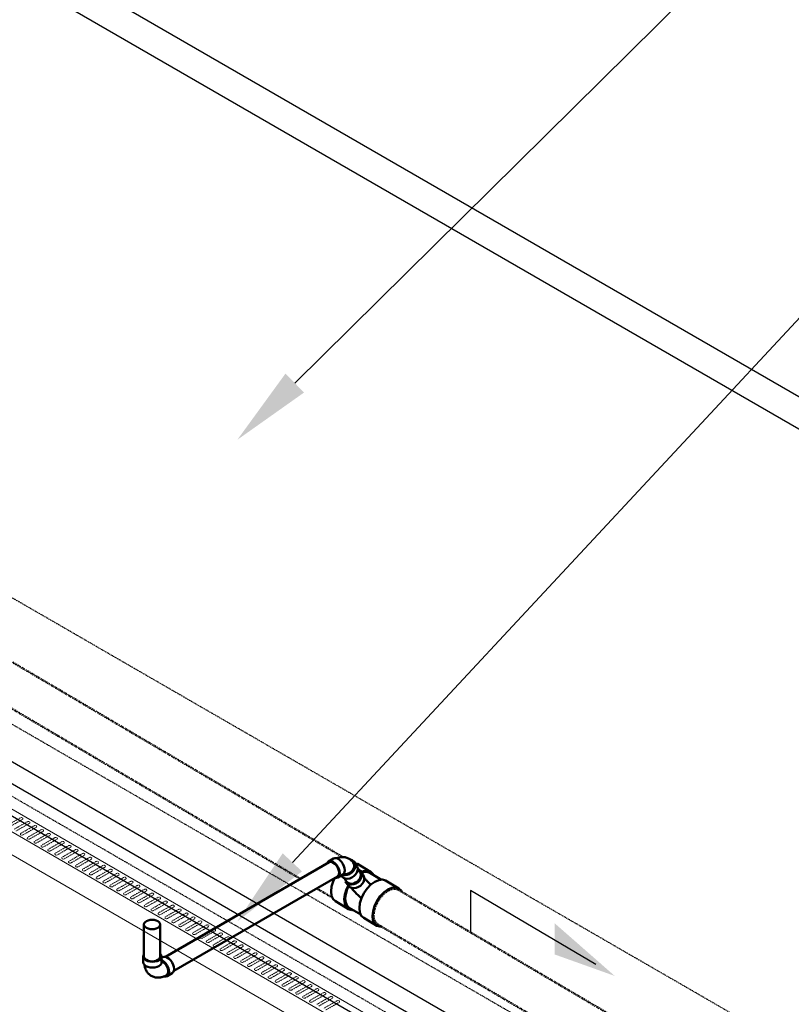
# Model space of a CAD drawing. Header units: inches. Extents: x -17970 to 20481, y 167 to 1796.
# Tile 14 of 35: x 901 to 1067, y 1232 to 1443. Entities that reach past the tile are written whole.
import ezdxf
from ezdxf import colors
from ezdxf.entities.mleader import LeaderData, LeaderLine
from ezdxf.math import Vec2, Vec3

# ---------------------------------------------------------------- set-up
doc = ezdxf.new("R2010")
doc.units = ezdxf.units.IN
doc.header["$LTSCALE"] = 0.4
doc.header["$MEASUREMENT"] = 0
for name, pattern in [('Dash - 1_16_', [0.1875, 0.125, -0.0625]), ('Dot 1_32_', [0.03125, 0, -0.03125]), ('HIDDEN2', [0.1875, 0.125, -0.0625])]:
    doc.linetypes.add(name, pattern=pattern)
for name, color, linetype in [('G-ANNO-TTLB', 7, 'Continuous'), ('P-PIPE', 3, 'Continuous'), ('S-ANNO-DIMS', 1, 'Continuous')]:
    doc.layers.add(name, color=color, linetype=linetype)
doc.layers.add('M-DETL-LIGHT', color=1, linetype='Continuous', lineweight=0)
doc.layers.add('M-SECT-PATT', color=9, linetype='Continuous', lineweight=18, true_color=0x808080)
doc.styles.add('Annotative', font='romans.shx', dxfattribs={"width": 0.8, "height": 0.125})

# ---------------------------------------------------------------- blocks, each defined once
blk = doc.blocks.new('Tee Reducing Sanitary - PVC - Sch 40 - DWV - Standard-V6-DRAINAGE ISOMETRIC')
at = {"layer": 'P-PIPE', "color": 90, "lineweight": 50}
for p, q in [((1123.2, 467.12), (1120.38, 465.46)), ((1120.53, 465.21), (1118.06, 463.75)), ((1122.49, 465.53), (1121.96, 464.78)), ((1117.15, 463.55), (1114.33, 461.89)), ((1125.21, 462.53), (1125.74, 463.27)), ((1122.47, 456.27), (1124.94, 457.73)), ((1125.09, 457.47), (1127.9, 459.13)), ((1119.04, 453.91), (1121.85, 455.57))]:
    blk.add_line(p, q, dxfattribs=at)
for points in [[(1122.33, 465.39, 0), (1121.86, 465.59, 0), (1121.07, 465.67, 0), (1120.4, 465.47, 0), (1119.88, 464.99, 0), (1119.8, 464.79, 0)], [(1122.98, 465.94, 0), (1122.89, 465.91, 0), (1122.57, 465.64, 0), (1122.35, 465.29, 0), (1122.26, 464.88, 0), (1122.29, 464.44, 0), (1122.44, 464, 0), (1122.71, 463.58, 0)], [(1123.21, 467.12, 0), (1123.38, 467.18, 0)], [(1117.16, 463.56, 0), (1117.83, 463.77, 0), (1118.62, 463.68, 0), (1119.47, 463.32, 0), (1120.32, 462.71, 0), (1121.11, 461.87, 0)], [(1121.74, 464.12, 0), (1121.68, 464.05, 0), (1121.58, 463.94, 0), (1121.47, 463.81, 0), (1121.35, 463.69, 0), (1121.23, 463.56, 0), (1121.11, 463.43, 0), (1120.98, 463.3, 0), (1120.84, 463.17, 0), (1120.7, 463.03, 0), (1120.56, 462.9, 0), (1120.41, 462.76, 0), (1120.27, 462.63, 0)], [(1120.55, 465.21, 0), (1121.18, 465.41, 0), (1121.91, 465.33, 0), (1122.2, 465.21, 0)], [(1122.19, 462.83, 0), (1121.92, 463.25, 0), (1121.77, 463.69, 0), (1121.74, 464.13, 0), (1121.83, 464.54, 0), (1121.96, 464.78, 0)], [(1122.71, 463.58, 0), (1123.07, 463.22, 0), (1123.51, 462.94, 0), (1123.98, 462.76, 0), (1124.47, 462.69, 0), (1124.93, 462.74, 0), (1125.33, 462.9, 0), (1125.65, 463.17, 0), (1125.75, 463.33, 0)], [(1128.02, 464.09, 0), (1128.37, 463.37, 0), (1128.71, 462.27, 0), (1128.83, 461.23, 0), (1128.73, 460.32, 0), (1128.41, 459.6, 0), (1127.9, 459.13, 0)], [(1118.3, 460.22, 0), (1117.5, 461.05, 0), (1116.65, 461.67, 0), (1115.81, 462.03, 0), (1115.02, 462.11, 0), (1114.35, 461.9, 0), (1113.83, 461.42, 0), (1113.68, 461.07, 0)], [(1121.11, 461.87, 0), (1121.79, 460.88, 0), (1122.32, 459.8, 0), (1122.66, 458.71, 0), (1122.78, 457.67, 0), (1122.68, 456.76, 0), (1122.36, 456.04, 0), (1121.84, 455.56, 0)], [(1125.21, 462.53, 0), (1125.13, 462.42, 0), (1124.81, 462.15, 0), (1124.41, 461.99, 0), (1123.95, 461.94, 0), (1123.46, 462.01, 0), (1122.99, 462.19, 0), (1122.55, 462.47, 0), (1122.19, 462.83, 0)], [(1124.56, 462.04, 0), (1124.45, 461.91, 0), (1124.32, 461.76, 0), (1124.19, 461.61, 0), (1124.05, 461.46, 0), (1123.91, 461.3, 0), (1123.76, 461.14, 0), (1123.61, 460.99, 0), (1123.45, 460.83, 0), (1123.29, 460.67, 0), (1123.13, 460.51, 0), (1122.96, 460.35, 0), (1122.79, 460.19, 0), (1122.62, 460.03, 0), (1122.44, 459.87, 0), (1122.27, 459.72, 0)], [(1124.2, 457.28, 0), (1124.41, 457.26, 0), (1125.08, 457.47, 0), (1125.59, 457.95, 0), (1125.91, 458.67, 0), (1126.02, 459.58, 0), (1125.89, 460.61, 0), (1125.56, 461.71, 0), (1125.19, 462.46, 0)], [(1125.07, 462.32, 0), (1125.38, 461.7, 0), (1125.69, 460.67, 0), (1125.81, 459.7, 0), (1125.71, 458.84, 0), (1125.41, 458.17, 0), (1124.93, 457.72, 0)], [(1117.98, 453.73, 0), (1118.36, 453.7, 0), (1119.03, 453.9, 0), (1119.54, 454.38, 0), (1119.86, 455.1, 0), (1119.97, 456.01, 0), (1119.84, 457.05, 0), (1119.51, 458.15, 0), (1118.98, 459.23, 0), (1118.3, 460.22, 0)]]:
    blk.add_polyline3d(points, dxfattribs=at)
blk = doc.blocks.new('Bend - PVC - Sch 40 - DWV_USACE - Standard-1110594-DRAINAGE ISOMETRIC')
at = {"layer": 'P-PIPE', "color": 90, "lineweight": 50}
for p, q in [((1129.36, 467.66), (1128.29, 468.28)), ((1123.9, 467.54), (1123.37, 466.79)), ((1126.32, 464.85), (1127.38, 464.24)), ((1126.6, 464.51), (1126.68, 464.62))]:
    blk.add_line(p, q, dxfattribs=at)
for points in [[(1124.3, 467.91, 0), (1123.98, 467.65, 0), (1123.77, 467.3, 0), (1123.67, 466.9, 0), (1123.7, 466.46, 0), (1123.85, 466.01, 0), (1124.12, 465.59, 0), (1124.48, 465.23, 0), (1124.91, 464.95, 0), (1125.38, 464.76, 0), (1125.86, 464.69, 0), (1126.32, 464.74, 0), (1126.42, 464.77, 0)], [(1124.97, 468.22, 0), (1124.81, 468.12, 0), (1124.66, 468.01, 0), (1124.51, 467.89, 0), (1124.38, 467.76, 0), (1124.25, 467.63, 0), (1124.14, 467.49, 0), (1124.08, 467.41, 0)], [(1124.65, 468.05, 0), (1124.3, 467.91, 0)], [(1124.97, 468.22, 0), (1125.13, 468.31, 0), (1125.31, 468.39, 0), (1125.48, 468.45, 0), (1125.66, 468.5, 0), (1125.84, 468.54, 0), (1126.02, 468.57, 0), (1126.2, 468.59, 0), (1126.37, 468.59, 0), (1126.55, 468.59, 0), (1126.72, 468.57, 0), (1126.88, 468.55, 0), (1127.05, 468.52, 0), (1127.21, 468.48, 0), (1127.37, 468.44, 0), (1127.52, 468.39, 0), (1127.64, 468.34, 0)], [(1126.32, 464.85, 0), (1126.09, 465.05, 0), (1125.95, 465.36, 0), (1125.91, 465.75, 0), (1125.95, 466.2, 0), (1126.09, 466.67, 0), (1126.32, 467.13, 0), (1126.61, 467.56, 0), (1126.94, 467.91, 0), (1127.31, 468.18, 0)], [(1127.31, 468.18, 0), (1127.67, 468.33, 0), (1128, 468.36, 0), (1128.29, 468.28, 0)], [(1126.2, 464.14, 0), (1125.79, 463.98, 0), (1125.33, 463.94, 0), (1124.85, 464.01, 0), (1124.38, 464.19, 0), (1123.95, 464.48, 0), (1123.58, 464.84, 0), (1123.32, 465.26, 0), (1123.17, 465.7, 0), (1123.14, 466.14, 0), (1123.24, 466.55, 0), (1123.37, 466.79, 0)], [(1126.21, 464.94, 0), (1126.1, 464.9, 0), (1125.54, 464.92, 0), (1124.98, 465.12, 0), (1124.48, 465.47, 0), (1124.11, 465.93, 0), (1123.91, 466.45, 0), (1123.9, 466.96, 0), (1124.08, 467.41, 0), (1124.08, 467.41, 0)], [(1128.37, 467.57, 0), (1128, 467.3, 0), (1127.67, 466.94, 0), (1127.38, 466.52, 0), (1127.15, 466.06, 0), (1127.01, 465.59, 0), (1126.97, 465.14, 0), (1127.01, 464.75, 0), (1127.15, 464.44, 0), (1127.38, 464.24, 0), (1127.67, 464.15, 0), (1127.86, 464.16, 0)], [(1129.63, 467.34, 0), (1129.58, 467.46, 0), (1129.36, 467.66, 0), (1129.07, 467.75, 0), (1128.73, 467.72, 0), (1128.37, 467.57, 0)], [(1126.6, 464.51, 0), (1126.52, 464.4, 0), (1126.2, 464.14, 0)]]:
    blk.add_polyline3d(points, dxfattribs=at)
blk = doc.blocks.new('Bend - PVC - Sch 40 - DWV_USACE - Standard-V19-DRAINAGE ISOMETRIC')
at = {"layer": 'P-PIPE', "color": 90, "lineweight": 50}
for p, q in [((892.6, 266.41), (892.36, 266.55)), ((892.62, 266.7), (892.62, 265.48)), ((896.58, 265.47), (896.58, 266.7)), ((890.38, 263.12), (891.44, 262.51))]:
    blk.add_line(p, q, dxfattribs=at)
for points in [[(890.38, 263.12, 0), (890.15, 263.33, 0), (890.01, 263.64, 0), (889.97, 264.03, 0), (890.02, 264.48, 0), (890.16, 264.95, 0), (890.38, 265.41, 0), (890.67, 265.83, 0), (891.01, 266.19, 0), (891.37, 266.45, 0)], [(892.43, 265.84, 0), (892.07, 265.58, 0), (891.73, 265.22, 0), (891.44, 264.8, 0), (891.22, 264.33, 0), (891.08, 263.86, 0), (891.03, 263.42, 0), (891.08, 263.03, 0), (891.21, 262.72, 0), (891.44, 262.51, 0), (891.73, 262.42, 0), (892.06, 262.45, 0), (892.07, 262.46, 0)], [(891.55, 262.71, 0), (891.36, 262.89, 0), (891.21, 263.27, 0), (891.21, 263.77, 0), (891.36, 264.32, 0), (891.63, 264.86, 0), (892.01, 265.32, 0), (892.58, 265.73, 0)], [(891.37, 266.45, 0), (891.73, 266.61, 0), (892.07, 266.64, 0), (892.36, 266.55, 0)], [(892.6, 265.91, 0), (892.43, 265.84, 0)], [(892.83, 267.2, 0), (892.69, 267, 0), (892.62, 266.7, 0), (892.69, 266.41, 0), (892.88, 266.13, 0), (893.2, 265.9, 0), (893.61, 265.71, 0), (894.09, 265.6, 0), (894.6, 265.56, 0), (895.11, 265.6, 0), (895.59, 265.71, 0), (896, 265.89, 0)], [(896, 265.89, 0), (896.31, 266.13, 0), (896.51, 266.41, 0), (896.58, 266.7, 0), (896.51, 267, 0), (896.37, 267.19, 0)], [(896, 264.67, 0), (895.59, 264.49, 0), (895.11, 264.37, 0), (894.6, 264.34, 0), (894.08, 264.37, 0), (893.61, 264.49, 0), (893.2, 264.67, 0), (892.88, 264.91, 0), (892.68, 265.18, 0), (892.62, 265.48, 0), (892.62, 265.48, 0)], [(894.83, 262.56, 0), (895, 262.66, 0), (895.15, 262.77, 0), (895.3, 262.89, 0), (895.43, 263.02, 0), (895.56, 263.16, 0), (895.68, 263.3, 0), (895.78, 263.45, 0), (895.88, 263.6, 0), (895.96, 263.76, 0), (896.04, 263.92, 0), (896.1, 264.08, 0), (896.16, 264.24, 0), (896.21, 264.4, 0), (896.25, 264.56, 0), (896.28, 264.72, 0), (896.31, 264.89, 0), (896.31, 264.9, 0)], [(896.58, 265.47, 0), (896.51, 265.18, 0), (896.31, 264.9, 0), (896, 264.67, 0)], [(894.83, 262.56, 0), (894.66, 262.47, 0), (894.49, 262.39, 0), (894.31, 262.32, 0), (894.13, 262.27, 0), (893.95, 262.23, 0), (893.76, 262.2, 0), (893.58, 262.18, 0), (893.4, 262.18, 0), (893.22, 262.18, 0), (893.05, 262.2, 0), (892.88, 262.22, 0), (892.71, 262.25, 0), (892.55, 262.29, 0), (892.39, 262.34, 0), (892.23, 262.39, 0), (892.08, 262.45, 0), (891.93, 262.51, 0), (891.78, 262.58, 0), (891.64, 262.66, 0), (891.55, 262.71, 0)]]:
    blk.add_polyline3d(points, dxfattribs=at)
blk = doc.blocks.new('base isometric')
at = {"layer": 'S-ANNO-DIMS', "lineweight": -3}
h = blk.add_hatch(color=256, dxfattribs=at)
h.dxf.hatch_style = 1
h.paths.add_polyline_path([(1028.76, 1238.46), (1015.91, 1249.72), (1015.91, 1243.05)])
at = {"layer": 'M-DETL-LIGHT'}
for p, q in [((684.68, 1398.28), (1502.54, 926.09)), ((1498.29, 923.64), (680.44, 1395.83)), ((684.68, 1388.48), (1498.29, 918.74))]:
    blk.add_line(p, q, dxfattribs=at)
at = {"layer": 'M-DETL-LIGHT', "linetype": 'HIDDEN2'}
for p, q in [((901.46, 1272.28), (898.67, 1270.69)), ((901.92, 1271.94), (899.08, 1270.32)), ((902.93, 1271.43), (900.14, 1269.83)), ((903.4, 1271.09), (900.56, 1269.47)), ((904.41, 1270.58), (901.62, 1268.98)), ((904.87, 1270.24), (902.03, 1268.62)), ((905.88, 1269.73), (903.09, 1268.13)), ((906.35, 1269.39), (903.5, 1267.77)), ((907.35, 1268.88), (904.56, 1267.28)), ((907.82, 1268.54), (904.98, 1266.92)), ((908.83, 1268.02), (906.04, 1266.43)), ((909.29, 1267.69), (906.45, 1266.06)), ((910.3, 1267.17), (907.51, 1265.58)), ((910.77, 1266.84), (907.93, 1265.21)), ((911.78, 1266.32), (908.99, 1264.73)), ((912.24, 1265.99), (909.4, 1264.36)), ((913.25, 1265.47), (910.46, 1263.88)), ((913.72, 1265.14), (910.88, 1263.51)), ((914.73, 1264.62), (911.93, 1263.02)), ((915.19, 1264.28), (912.35, 1262.66)), ((916.2, 1263.77), (913.41, 1262.17)), ((916.67, 1263.43), (913.82, 1261.81)), ((917.67, 1262.92), (914.88, 1261.32)), ((918.14, 1262.58), (915.3, 1260.96)), ((919.15, 1262.07), (916.36, 1260.47)), ((919.61, 1261.73), (916.77, 1260.11)), ((920.62, 1261.22), (917.83, 1259.62)), ((921.09, 1260.88), (918.25, 1259.25)), ((922.1, 1260.36), (919.31, 1258.77)), ((922.56, 1260.03), (919.72, 1258.4)), ((923.57, 1259.51), (920.78, 1257.92)), ((924.04, 1259.18), (921.2, 1257.55)), ((925.04, 1258.66), (922.25, 1257.07)), ((925.51, 1258.33), (922.67, 1256.7)), ((926.52, 1257.81), (923.73, 1256.22)), ((926.99, 1257.47), (924.14, 1255.85)), ((927.99, 1256.96), (925.2, 1255.36)), ((928.46, 1256.62), (925.62, 1255)), ((929.47, 1256.11), (926.68, 1254.51)), ((929.93, 1255.77), (927.09, 1254.15)), ((930.94, 1255.26), (928.15, 1253.66)), ((931.41, 1254.92), (928.57, 1253.3)), ((932.42, 1254.41), (929.63, 1252.81)), ((932.88, 1254.07), (930.04, 1252.45)), ((933.89, 1253.56), (931.1, 1251.96)), ((934.36, 1253.22), (931.52, 1251.59)), ((935.36, 1252.7), (932.57, 1251.11)), ((935.83, 1252.37), (932.99, 1250.74)), ((936.84, 1251.85), (934.05, 1250.26)), ((937.3, 1251.52), (934.46, 1249.89)), ((938.31, 1251), (935.52, 1249.41)), ((938.78, 1250.67), (935.94, 1249.04)), ((939.79, 1250.15), (937, 1248.56)), ((940.25, 1249.81), (937.41, 1248.19)), ((941.26, 1249.3), (938.47, 1247.7)), ((941.73, 1248.96), (938.89, 1247.34)), ((942.74, 1248.45), (939.95, 1246.85)), ((943.2, 1248.11), (940.36, 1246.49)), ((944.21, 1247.6), (941.42, 1246)), ((944.68, 1247.26), (941.84, 1245.64)), ((945.68, 1246.75), (942.89, 1245.15)), ((946.15, 1246.41), (943.31, 1244.79)), ((947.16, 1245.89), (944.37, 1244.3)), ((947.62, 1245.56), (944.78, 1243.93)), ((948.63, 1245.04), (945.84, 1243.45)), ((949.1, 1244.71), (946.26, 1243.08)), ((950.11, 1244.19), (947.32, 1242.6)), ((950.57, 1243.86), (947.73, 1242.23)), ((951.58, 1243.34), (948.79, 1241.75)), ((952.05, 1243), (949.21, 1241.38)), ((953.06, 1242.49), (950.27, 1240.89)), ((953.52, 1242.15), (950.68, 1240.53)), ((954.53, 1241.64), (951.74, 1240.04)), ((955, 1241.3), (952.16, 1239.68)), ((956, 1240.79), (953.21, 1239.19)), ((956.47, 1240.45), (953.63, 1238.83)), ((957.48, 1239.94), (954.69, 1238.34)), ((957.94, 1239.6), (955.1, 1237.98)), ((958.95, 1239.09), (956.16, 1237.49)), ((959.42, 1238.75), (956.58, 1237.12)), ((960.43, 1238.23), (957.64, 1236.64)), ((960.89, 1237.9), (958.05, 1236.27)), ((961.9, 1237.38), (959.11, 1235.79)), ((962.37, 1237.05), (959.53, 1235.42)), ((963.38, 1236.53), (960.59, 1234.94)), ((963.84, 1236.2), (961, 1234.57)), ((964.85, 1235.68), (962.06, 1234.09)), ((965.32, 1235.34), (962.47, 1233.72)), ((966.32, 1234.83), (963.53, 1233.23)), ((966.79, 1234.49), (963.95, 1232.87)), ((967.8, 1233.98), (965.01, 1232.38)), ((968.26, 1233.64), (965.42, 1232.02)), ((969.27, 1233.13), (966.48, 1231.53)), ((969.74, 1232.79), (966.9, 1231.17))]:
    blk.add_line(p, q, dxfattribs=at)
at = {"layer": 'M-DETL-LIGHT', "linetype": 'HIDDEN2', "extrusion": (0, 0, -1)}
for centre, start_param, end_param in [((901.69, 1272.11), 4.095331, 7.203451), ((903.16, 1271.26), 4.095331, 7.203451), ((904.63, 1270.41), 4.095331, 7.203451), ((901.84, 1268.81), 0.920266, 4.095331), ((906.11, 1269.56), 4.095331, 7.203451), ((907.58, 1268.7), 4.095331, 7.203451), ((903.32, 1267.96), 0.920266, 4.095331), ((904.79, 1267.11), 0.920266, 4.095331), ((906.27, 1266.26), 0.920266, 4.095331), ((909.06, 1267.85), 4.095331, 7.203451), ((910.53, 1267), 4.095331, 7.203451), ((912.01, 1266.15), 4.095331, 7.203451), ((907.74, 1265.41), 0.920266, 4.095331), ((909.21, 1264.56), 0.920266, 4.095331), ((913.48, 1265.3), 4.095331, 7.203451), ((914.95, 1264.45), 4.095331, 7.203451), ((910.69, 1263.7), 0.920266, 4.095331), ((912.16, 1262.85), 0.920266, 4.095331), ((913.64, 1262), 0.920266, 4.095331), ((916.43, 1263.6), 4.095331, 7.203451), ((917.9, 1262.75), 4.095331, 7.203451), ((919.38, 1261.9), 4.095331, 7.203451), ((915.11, 1261.15), 0.920266, 4.095331), ((916.59, 1260.3), 0.920266, 4.095331), ((920.85, 1261.04), 4.095331, 7.203451), ((922.32, 1260.19), 4.095331, 7.203451), ((918.06, 1259.45), 0.920266, 4.095331), ((919.53, 1258.6), 0.920266, 4.095331), ((923.8, 1259.34), 4.095331, 7.203451), ((925.27, 1258.49), 4.095331, 7.203451), ((921.01, 1257.75), 0.920266, 4.095331), ((922.48, 1256.9), 0.920266, 4.095331), ((923.96, 1256.04), 0.920266, 4.095331), ((926.75, 1257.64), 4.095331, 7.203451), ((928.22, 1256.79), 4.095331, 7.203451), ((929.7, 1255.94), 4.095331, 7.203451), ((925.43, 1255.19), 0.920266, 4.095331), ((926.91, 1254.34), 0.920266, 4.095331), ((931.17, 1255.09), 4.095331, 7.203451), ((932.64, 1254.24), 4.095331, 7.203451), ((928.38, 1253.49), 0.920266, 4.095331), ((929.85, 1252.64), 0.920266, 4.095331), ((931.33, 1251.79), 0.920266, 4.095331), ((934.12, 1253.38), 4.095331, 7.203451), ((935.59, 1252.53), 4.095331, 7.203451), ((937.07, 1251.68), 4.095331, 7.203451), ((932.8, 1250.94), 0.920266, 4.095331), ((934.28, 1250.09), 0.920266, 4.095331), ((938.54, 1250.83), 4.095331, 7.203451), ((940.02, 1249.98), 4.095331, 7.203451), ((935.75, 1249.24), 0.920266, 4.095331), ((937.23, 1248.38), 0.920266, 4.095331), ((938.7, 1247.53), 0.920266, 4.095331), ((941.49, 1249.13), 4.095331, 7.203451), ((942.96, 1248.28), 4.095331, 7.203451), ((944.44, 1247.43), 4.095331, 7.203451), ((940.17, 1246.68), 0.920266, 4.095331), ((941.65, 1245.83), 0.920266, 4.095331), ((945.91, 1246.57), 4.095331, 7.203451), ((947.39, 1245.72), 4.095331, 7.203451), ((943.12, 1244.98), 0.920266, 4.095331), ((944.6, 1244.13), 0.920266, 4.095331), ((946.07, 1243.28), 0.920266, 4.095331), ((948.86, 1244.87), 4.095331, 7.203451), ((950.34, 1244.02), 4.095331, 7.203451), ((951.81, 1243.17), 4.095331, 7.203451), ((947.55, 1242.43), 0.920266, 4.095331), ((949.02, 1241.57), 0.920266, 4.095331), ((953.28, 1242.32), 4.095331, 7.203451), ((954.76, 1241.47), 4.095331, 7.203451), ((950.49, 1240.72), 0.920266, 4.095331), ((951.97, 1239.87), 0.920266, 4.095331), ((953.44, 1239.02), 0.920266, 4.095331), ((956.23, 1240.62), 4.095331, 7.203451), ((957.71, 1239.77), 4.095331, 7.203451), ((959.18, 1238.91), 4.095331, 7.203451), ((954.92, 1238.17), 0.920266, 4.095331), ((956.39, 1237.32), 0.920266, 4.095331), ((960.66, 1238.06), 4.095331, 7.203451), ((962.13, 1237.21), 4.095331, 7.203451), ((957.87, 1236.47), 0.920266, 4.095331), ((959.34, 1235.62), 0.920266, 4.095331), ((960.81, 1234.77), 0.920266, 4.095331), ((963.6, 1236.36), 4.095331, 7.203451), ((965.08, 1235.51), 4.095331, 7.203451), ((966.55, 1234.66), 4.095331, 7.203451), ((962.29, 1233.91), 0.920266, 4.095331), ((963.76, 1233.06), 0.920266, 4.095331), ((968.03, 1233.81), 4.095331, 7.203451), ((969.5, 1232.96), 4.095331, 7.203451)]:
    blk.add_ellipse(centre, major_axis=(0.355, 0.042), ratio=0.675017, start_param=start_param, end_param=end_param, dxfattribs=at)
at = {"layer": 'M-SECT-PATT', "lineweight": -3}
for p, q in [((1433.52, 1151.45), (683.15, 1584.67)), ((1427.35, 1148.08), (687.54, 1575.21)), ((1229.46, 1082.2), (521.15, 1491.14)), ((1261.86, 1070.42), (537.54, 1488.61)), ((1266.07, 1072.69), (687.86, 1406.53))]:
    blk.add_line(p, q, dxfattribs=at)
at = {"layer": 'M-SECT-PATT', "linetype": 'HIDDEN2', "lineweight": -3}
for p, q in [((1493.3, 949.59), (683.15, 1417.33)), ((1341.81, 1064.13), (834.24, 1357.18)), ((1305, 1042.88), (834.24, 1314.67))]:
    blk.add_line(p, q, dxfattribs=at)
at = {"layer": 'P-PIPE', "color": 90, "linetype": 'Dash - 1_16_', "lineweight": 50}
for p, q in [((899.81, 1305.58), (970.38, 1263.99)), ((961.48, 1259.22), (895.44, 1298.15)), ((968.34, 1255.18), (964.94, 1257.18)), ((982.37, 1256.92), (1134.37, 1167.34)), ((1125.32, 1162.66), (977.98, 1249.5))]:
    blk.add_line(p, q, dxfattribs=at)
at = {"layer": 'P-PIPE', "color": 90, "lineweight": 50}
for p, q in [((932.58, 1242.53), (967.62, 1262.77)), ((973.73, 1261.36), (974.11, 1260.81)), ((969.37, 1259.74), (934.38, 1239.53)), ((971.4, 1258.61), (970.93, 1259.26)), ((927.95, 1242.58), (927.95, 1249.47)), ((931.45, 1249.47), (931.45, 1242.58))]:
    blk.add_line(p, q, dxfattribs=at)
for points in [[(968.5, 1262.68, 0), (968.18, 1262.82, 0), (967.88, 1262.85, 0), (967.62, 1262.77, 0)], [(969.74, 1260.54, 0), (969.69, 1260.93, 0), (969.57, 1261.35, 0), (969.37, 1261.76, 0), (969.12, 1262.13, 0), (968.82, 1262.45, 0), (968.5, 1262.68, 0)], [(969.37, 1259.74, 0), (969.57, 1259.92, 0), (969.69, 1260.19, 0), (969.74, 1260.54, 0)], [(973.99, 1258.99, 0), (974.23, 1259.36, 0), (974.36, 1259.76, 0), (974.39, 1260.15, 0), (974.3, 1260.51, 0), (974.11, 1260.81, 0)], [(971.4, 1258.61, 0), (971.68, 1258.37, 0)], [(971.68, 1258.37, 0), (972.04, 1258.24, 0), (972.44, 1258.2, 0), (972.87, 1258.26, 0), (973.29, 1258.42, 0), (973.67, 1258.67, 0), (973.99, 1258.99, 0)], [(928.47, 1248.76, 0), (928.19, 1248.96, 0), (928.01, 1249.21, 0), (927.95, 1249.47, 0), (928.01, 1249.73, 0), (928.19, 1249.98, 0), (928.47, 1250.18, 0)], [(928.47, 1250.18, 0), (928.83, 1250.34, 0), (929.25, 1250.45, 0), (929.7, 1250.48, 0), (930.16, 1250.45, 0), (930.58, 1250.34, 0), (930.94, 1250.18, 0)], [(930.94, 1250.18, 0), (931.22, 1249.98, 0), (931.39, 1249.73, 0), (931.45, 1249.47, 0), (931.39, 1249.21, 0), (931.22, 1248.96, 0), (930.94, 1248.76, 0)], [(930.94, 1248.76, 0), (930.58, 1248.59, 0), (930.16, 1248.49, 0), (929.7, 1248.46, 0), (929.25, 1248.49, 0), (928.83, 1248.59, 0), (928.47, 1248.76, 0)], [(927.95, 1242.58, 0), (928.01, 1242.32, 0), (928.19, 1242.08, 0), (928.47, 1241.87, 0)], [(928.47, 1241.87, 0), (928.83, 1241.71, 0), (929.25, 1241.61, 0), (929.7, 1241.57, 0), (930.16, 1241.61, 0), (930.58, 1241.71, 0), (930.94, 1241.87, 0)], [(928.47, 1241.87, 0), (928.83, 1241.71, 0), (929.25, 1241.61, 0), (929.7, 1241.57, 0), (930.16, 1241.61, 0), (930.58, 1241.71, 0), (930.94, 1241.87, 0)], [(930.94, 1241.87, 0), (931.22, 1242.08, 0), (931.39, 1242.32, 0), (931.45, 1242.58, 0)]]:
    blk.add_polyline3d(points, dxfattribs=at)
at = {"layer": 'P-PIPE', "color": 90, "linetype": 'Dot 1_32_', "lineweight": 50}
for points in [[(980.21, 1256.71, 0), (979.42, 1256.13, 0), (978.68, 1255.36, 0), (978.04, 1254.44, 0), (977.55, 1253.43, 0), (977.24, 1252.41, 0), (977.13, 1251.44, 0)], [(982.36, 1256.92, 0), (982.35, 1256.93, 0), (981.73, 1257.12, 0), (981, 1257.04, 0), (980.21, 1256.71, 0)], [(977.13, 1251.44, 0), (977.22, 1250.6, 0), (977.52, 1249.93, 0), (977.99, 1249.49, 0)]]:
    blk.add_polyline3d(points, dxfattribs=at)
at = {"layer": 'S-ANNO-DIMS', "lineweight": -3}
blk.add_lwpolyline([(1024.69, 1240.93), (997.89, 1256.72), (997.89, 1247.77)], dxfattribs=at)
at = {"layer": 'P-PIPE', "color": 90, "lineweight": 50, "xscale": -1}
for name, p in [('Bend - PVC - Sch 40 - DWV_USACE - Standard-1110594-DRAINAGE ISOMETRIC', (2096.86, 795.3)), ('Tee Reducing Sanitary - PVC - Sch 40 - DWV - Standard-V6-DRAINAGE ISOMETRIC', (2096.86, 795.3)), ('Bend - PVC - Sch 40 - DWV_USACE - Standard-V19-DRAINAGE ISOMETRIC', (1824.36, 975.91))]:
    blk.add_blockref(name, p, dxfattribs=at)
at = {"layer": 'S-ANNO-DIMS', "lineweight": -3}
ml = blk.add_multileader_mtext('Standard', dxfattribs=at)
ml.set_content('PRE-CAST CONCRETE ROOF PANELS NOT SHOWN', color=2, style='Annotative')
ml.set_leader_properties()
ml.build(insert=Vec2(0, 0))
ml.multileader.update_dxf_attribs({"dogleg_length": 0.36, "arrow_head_size": 17.28, "scale": 96})
ctx = ml.context
ctx.base_point, ctx.scale, ctx.char_height, ctx.arrow_head_size, ctx.landing_gap_size, ctx.plane_origin = Vec3(1240.96, 1608.28), 96, 12, 17.28, 8.64, Vec3(1155.32, 1618.32)
notes = []
notes.append((ctx, [(0, (1, 1, 0), (1206.4, 1608.28), (1, 0), 34.56, [(0, [(947.95, 1353.19)], 0, [])])]))
ctx.mtext.insert, ctx.mtext.width, ctx.mtext.defined_height, ctx.mtext.flow_direction = Vec3(1249.6, 1614.28), 192.2715, 45.6, 5
ml = blk.add_multileader_mtext('Standard', dxfattribs=at)
ml.set_content('3"%%C SOLID\\PPVC FROM PERIMETER \\PTRENCH DRAIN (TYP. 6)\\PEACH SIDE', color=2, style='Annotative')
ml.set_leader_properties()
ml.build(insert=Vec2(0, 0))
ml.multileader.update_dxf_attribs({"dogleg_length": 0.36, "arrow_head_size": 17.28, "scale": 96})
ctx = ml.context
ctx.base_point, ctx.scale, ctx.char_height, ctx.arrow_head_size, ctx.landing_gap_size, ctx.plane_origin = Vec3(1240.96, 1527.45), 96, 12, 17.28, 8.64, Vec3(1155.32, 1515.25)
notes.append((ctx, [(0, (1, 1, 0), (1206.4, 1527.45), (1, 0), 34.56, [(0, [(947.95, 1250.12)], 0, [])])]))
ctx.mtext.insert, ctx.mtext.width, ctx.mtext.defined_height, ctx.mtext.flow_direction = Vec3(1249.6, 1533.45), 192.2715, 45.6, 5
for ctx, leaders in notes:
    for number, flags, end, landing, length, lines in leaders:
        leader = LeaderData()
        leader.index, (leader.has_last_leader_line, leader.has_dogleg_vector, leader.attachment_direction) = number, flags
        leader.last_leader_point, leader.dogleg_vector, leader.dogleg_length = Vec3(end), Vec3(landing), length
        for number, points, colour, breaks in lines:
            line = LeaderLine()
            line.index, line.vertices, line.color, line.breaks = number, Vec3.list(points), colors.encode_raw_color(colour), breaks
            leader.lines.append(line)
        ctx.leaders.append(leader)

msp = doc.modelspace()

# ---------------------------------------------------------------- block references
at = {"layer": 'G-ANNO-TTLB', "color": 4}
msp.add_blockref('base isometric', (0, 0), dxfattribs=at)

doc.saveas('drawing.dxf')
